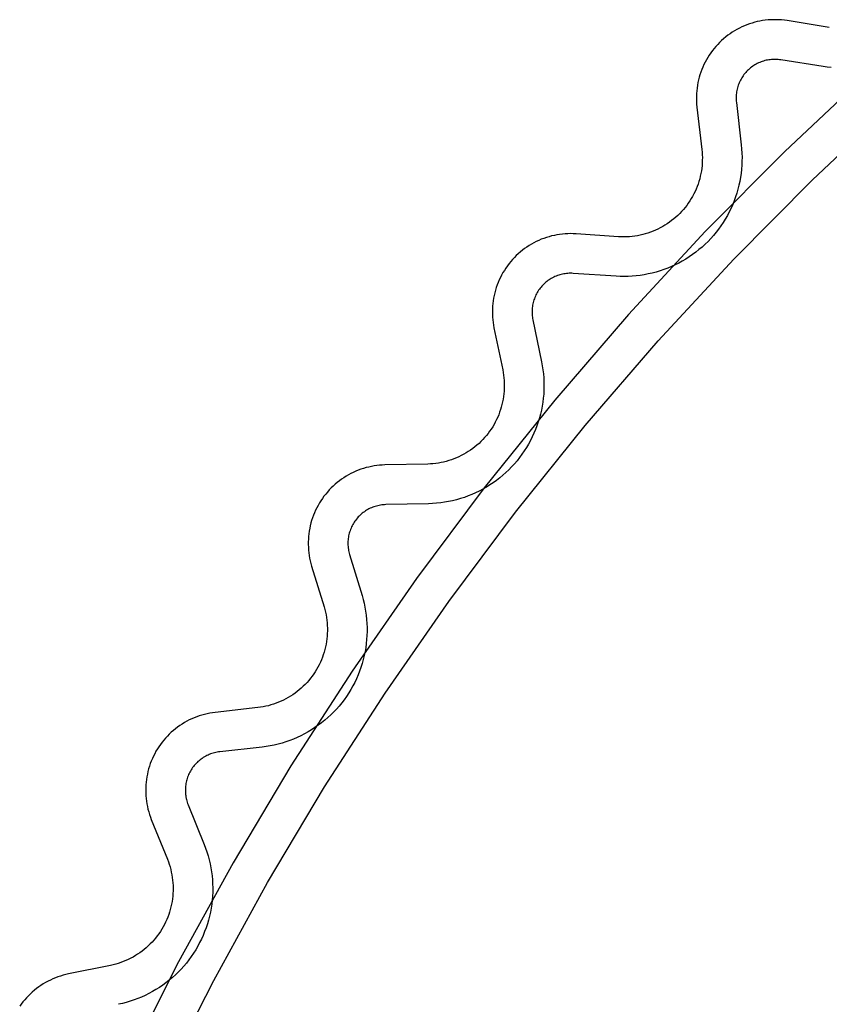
# Model space of a CAD drawing. Header units: millimetres. Extents: x -56 to 85, y 114 to 353.
# Tile 6 of 18: x 4 to 14, y 329 to 341. Entities that reach past the tile are written whole.
import ezdxf

# ---------------------------------------------------------------- set-up
doc = ezdxf.new("R2010")
doc.units = ezdxf.units.MM
doc.linetypes.add('Hidden', pattern=[4, 2, -2])
doc.layers.add('Make2D$Hidden$Curves', color=7, linetype='Hidden', true_color=0x8c8c8c)
doc.layers.add('Make2D$Visible$Curves', color=7, linetype='Continuous', true_color=0x000000)

msp = doc.modelspace()

# ---------------------------------------------------------------- linework, layer by layer
at = {"layer": 'Make2D$Hidden$Curves'}
for p, q in [((13.462, 340.882), (13.449, 340.87)), ((13.475, 340.892), (13.462, 340.882)), ((13.488, 340.903), (13.475, 340.892)), ((13.502, 340.913), (13.488, 340.903)), ((13.516, 340.922), (13.502, 340.913)), ((13.531, 340.931), (13.516, 340.922)), ((13.545, 340.94), (13.531, 340.931)), ((13.56, 340.947), (13.545, 340.94)), ((13.575, 340.955), (13.56, 340.947)), ((13.591, 340.962), (13.575, 340.955)), ((13.607, 340.968), (13.591, 340.962)), ((13.623, 340.974), (13.607, 340.968)), ((13.639, 340.979), (13.623, 340.974)), ((13.655, 340.984), (13.639, 340.979)), ((13.672, 340.988), (13.655, 340.984)), ((13.688, 340.991), (13.672, 340.988)), ((13.705, 340.994), (13.688, 340.991)), ((13.722, 340.996), (13.705, 340.994)), ((13.738, 340.998), (13.722, 340.996)), ((13.755, 340.999), (13.738, 340.998)), ((13.772, 341), (13.755, 340.999)), ((13.789, 341), (13.772, 341)), ((13.806, 340.999), (13.789, 341)), ((13.823, 340.998), (13.806, 340.999)), ((13.84, 340.996), (13.823, 340.998)), ((13.857, 340.994), (13.84, 340.996)), ((14.389, 340.909), (13.857, 340.994)), ((14.439, 340.902), (14.389, 340.909)), ((14.49, 340.897), (14.439, 340.902)), ((13.364, 340.766), (13.355, 340.751)), ((13.373, 340.78), (13.364, 340.766)), ((13.382, 340.794), (13.373, 340.78)), ((13.392, 340.808), (13.382, 340.794)), ((13.403, 340.821), (13.392, 340.808)), ((13.414, 340.834), (13.403, 340.821)), ((13.425, 340.846), (13.414, 340.834)), ((13.437, 340.859), (13.425, 340.846)), ((13.449, 340.87), (13.437, 340.859)), ((13.31, 340.642), (13.306, 340.625)), ((13.315, 340.658), (13.31, 340.642)), ((13.32, 340.674), (13.315, 340.658)), ((13.326, 340.69), (13.32, 340.674)), ((13.333, 340.705), (13.326, 340.69)), ((13.34, 340.721), (13.333, 340.705)), ((13.347, 340.736), (13.34, 340.721)), ((13.355, 340.751), (13.347, 340.736)), ((13.294, 340.541), (13.293, 340.524)), ((13.293, 340.524), (13.293, 340.507)), ((13.295, 340.558), (13.294, 340.541)), ((13.297, 340.575), (13.295, 340.558)), ((13.299, 340.592), (13.297, 340.575)), ((13.302, 340.609), (13.299, 340.592)), ((13.306, 340.625), (13.302, 340.609)), ((13.293, 340.507), (13.293, 340.491)), ((13.293, 340.491), (13.294, 340.474)), ((13.294, 340.474), (13.296, 340.457)), ((13.296, 340.457), (13.358, 339.922)), ((13.358, 339.922), (13.363, 339.871)), ((13.363, 339.871), (13.366, 339.82)), ((13.366, 339.82), (13.368, 339.768)), ((13.368, 339.768), (13.367, 339.717)), ((13.365, 339.666), (13.361, 339.615)), ((13.367, 339.717), (13.365, 339.666)), ((13.356, 339.564), (13.349, 339.514)), ((13.361, 339.615), (13.356, 339.564)), ((13.329, 339.414), (13.316, 339.364)), ((13.34, 339.463), (13.329, 339.414)), ((13.349, 339.514), (13.34, 339.463)), ((13.302, 339.315), (13.286, 339.266)), ((13.316, 339.364), (13.302, 339.315)), ((13.25, 339.171), (13.229, 339.124)), ((13.269, 339.218), (13.25, 339.171)), ((13.286, 339.266), (13.269, 339.218)), ((13.183, 339.033), (13.157, 338.988)), ((13.207, 339.078), (13.183, 339.033)), ((13.229, 339.124), (13.207, 339.078)), ((13.102, 338.902), (13.072, 338.861)), ((13.13, 338.945), (13.102, 338.902)), ((13.157, 338.988), (13.13, 338.945)), ((13.008, 338.781), (12.974, 338.743)), ((13.041, 338.821), (13.008, 338.781)), ((13.072, 338.861), (13.041, 338.821)), ((12.902, 338.67), (12.864, 338.636)), ((12.939, 338.706), (12.902, 338.67)), ((12.974, 338.743), (12.939, 338.706)), ((12.744, 338.54), (12.702, 338.511)), ((12.785, 338.571), (12.744, 338.54)), ((12.825, 338.603), (12.785, 338.571)), ((12.864, 338.636), (12.825, 338.603)), ((12.524, 338.41), (12.478, 338.389)), ((12.57, 338.433), (12.524, 338.41)), ((12.615, 338.458), (12.57, 338.433)), ((12.659, 338.484), (12.615, 338.458)), ((12.702, 338.511), (12.659, 338.484)), ((11.042, 338.275), (11.026, 338.269)), ((11.058, 338.281), (11.042, 338.275)), ((11.074, 338.286), (11.058, 338.281)), ((11.091, 338.29), (11.074, 338.286)), ((11.107, 338.294), (11.091, 338.29)), ((11.124, 338.297), (11.107, 338.294)), ((11.141, 338.3), (11.124, 338.297)), ((11.157, 338.302), (11.141, 338.3)), ((11.174, 338.304), (11.157, 338.302)), ((11.191, 338.305), (11.174, 338.304)), ((11.208, 338.305), (11.191, 338.305)), ((11.225, 338.305), (11.208, 338.305)), ((11.242, 338.304), (11.225, 338.305)), ((11.78, 338.267), (11.242, 338.304)), ((12.086, 338.278), (12.035, 338.272)), ((12.136, 338.286), (12.086, 338.278)), ((12.186, 338.296), (12.136, 338.286)), ((12.236, 338.307), (12.186, 338.296)), ((12.286, 338.32), (12.236, 338.307)), ((12.335, 338.335), (12.286, 338.32)), ((12.383, 338.351), (12.335, 338.335)), ((12.431, 338.369), (12.383, 338.351)), ((12.478, 338.389), (12.431, 338.369)), ((10.859, 338.156), (10.847, 338.144)), ((10.871, 338.168), (10.859, 338.156)), ((10.883, 338.18), (10.871, 338.168)), ((10.896, 338.191), (10.883, 338.18)), ((10.909, 338.202), (10.896, 338.191)), ((10.923, 338.212), (10.909, 338.202)), ((10.937, 338.222), (10.923, 338.212)), ((10.951, 338.231), (10.937, 338.222)), ((10.965, 338.24), (10.951, 338.231)), ((10.98, 338.248), (10.965, 338.24)), ((10.995, 338.256), (10.98, 338.248)), ((11.011, 338.263), (10.995, 338.256)), ((11.026, 338.269), (11.011, 338.263)), ((11.831, 338.265), (11.78, 338.267)), ((11.882, 338.264), (11.831, 338.265)), ((11.933, 338.265), (11.882, 338.264)), ((11.984, 338.267), (11.933, 338.265)), ((12.035, 338.272), (11.984, 338.267)), ((10.771, 338.032), (10.764, 338.017)), ((10.779, 338.047), (10.771, 338.032)), ((10.787, 338.062), (10.779, 338.047)), ((10.796, 338.077), (10.787, 338.062)), ((10.805, 338.091), (10.796, 338.077)), ((10.815, 338.105), (10.805, 338.091)), ((10.825, 338.118), (10.815, 338.105)), ((10.836, 338.131), (10.825, 338.118)), ((10.847, 338.144), (10.836, 338.131)), ((10.729, 337.904), (10.727, 337.887)), ((10.733, 337.92), (10.729, 337.904)), ((10.736, 337.937), (10.733, 337.92)), ((10.741, 337.953), (10.736, 337.937)), ((10.746, 337.969), (10.741, 337.953)), ((10.751, 337.985), (10.746, 337.969)), ((10.758, 338.001), (10.751, 337.985)), ((10.764, 338.017), (10.758, 338.001)), ((10.723, 337.853), (10.722, 337.836)), ((10.722, 337.836), (10.722, 337.819)), ((10.722, 337.819), (10.722, 337.803)), ((10.722, 337.803), (10.723, 337.786)), ((10.725, 337.87), (10.723, 337.853)), ((10.723, 337.786), (10.724, 337.769)), ((10.727, 337.887), (10.725, 337.87)), ((10.724, 337.769), (10.726, 337.752)), ((10.726, 337.752), (10.729, 337.735)), ((10.729, 337.735), (10.732, 337.718)), ((10.732, 337.718), (10.841, 337.191)), ((10.841, 337.191), (10.851, 337.141)), ((10.851, 337.141), (10.859, 337.09)), ((10.859, 337.09), (10.865, 337.039)), ((10.865, 337.039), (10.869, 336.988)), ((10.869, 336.988), (10.872, 336.937)), ((10.872, 336.937), (10.872, 336.886)), ((10.871, 336.835), (10.869, 336.784)), ((10.872, 336.886), (10.871, 336.835)), ((10.858, 336.682), (10.85, 336.632)), ((10.864, 336.733), (10.858, 336.682)), ((10.869, 336.784), (10.864, 336.733)), ((10.84, 336.582), (10.829, 336.532)), ((10.85, 336.632), (10.84, 336.582)), ((10.801, 336.433), (10.784, 336.385)), ((10.816, 336.482), (10.801, 336.433)), ((10.829, 336.532), (10.816, 336.482)), ((10.766, 336.337), (10.746, 336.29)), ((10.784, 336.385), (10.766, 336.337)), ((10.702, 336.198), (10.678, 336.153)), ((10.725, 336.244), (10.702, 336.198)), ((10.746, 336.29), (10.725, 336.244)), ((10.624, 336.066), (10.595, 336.024)), ((10.652, 336.109), (10.624, 336.066)), ((10.678, 336.153), (10.652, 336.109)), ((10.533, 335.943), (10.5, 335.904)), ((10.565, 335.983), (10.533, 335.943)), ((10.595, 336.024), (10.565, 335.983)), ((10.392, 335.794), (10.354, 335.76)), ((10.429, 335.83), (10.392, 335.794)), ((10.465, 335.866), (10.429, 335.83)), ((10.5, 335.904), (10.465, 335.866)), ((10.274, 335.696), (10.233, 335.667)), ((10.315, 335.728), (10.274, 335.696)), ((10.354, 335.76), (10.315, 335.728)), ((10.057, 335.562), (10.011, 335.54)), ((10.102, 335.586), (10.057, 335.562)), ((10.147, 335.611), (10.102, 335.586)), ((10.19, 335.638), (10.147, 335.611)), ((10.233, 335.667), (10.19, 335.638)), ((9.671, 335.429), (9.621, 335.42)), ((9.721, 335.44), (9.671, 335.429)), ((9.771, 335.452), (9.721, 335.44)), ((9.82, 335.467), (9.771, 335.452)), ((9.869, 335.482), (9.82, 335.467)), ((9.917, 335.5), (9.869, 335.482)), ((9.964, 335.519), (9.917, 335.5)), ((10.011, 335.54), (9.964, 335.519)), ((8.609, 335.301), (8.595, 335.291)), ((8.623, 335.311), (8.609, 335.301)), ((8.638, 335.32), (8.623, 335.311)), ((8.652, 335.328), (8.638, 335.32)), ((8.667, 335.336), (8.652, 335.328)), ((8.682, 335.344), (8.667, 335.336)), ((8.698, 335.351), (8.682, 335.344)), ((8.714, 335.357), (8.698, 335.351)), ((8.729, 335.363), (8.714, 335.357)), ((8.746, 335.368), (8.729, 335.363)), ((8.762, 335.373), (8.746, 335.368)), ((8.778, 335.377), (8.762, 335.373)), ((8.795, 335.381), (8.778, 335.377)), ((8.811, 335.384), (8.795, 335.381)), ((8.828, 335.386), (8.811, 335.384)), ((8.845, 335.388), (8.828, 335.386)), ((8.862, 335.389), (8.845, 335.388)), ((8.879, 335.39), (8.862, 335.389)), ((9.418, 335.402), (8.879, 335.39)), ((9.469, 335.404), (9.418, 335.402)), ((9.52, 335.408), (9.469, 335.404)), ((9.571, 335.413), (9.52, 335.408)), ((9.621, 335.42), (9.571, 335.413)), ((8.49, 335.182), (8.481, 335.168)), ((8.5, 335.196), (8.49, 335.182)), ((8.511, 335.209), (8.5, 335.196)), ((8.521, 335.222), (8.511, 335.209)), ((8.533, 335.235), (8.521, 335.222)), ((8.544, 335.247), (8.533, 335.235)), ((8.557, 335.259), (8.544, 335.247)), ((8.569, 335.27), (8.557, 335.259)), ((8.582, 335.281), (8.569, 335.27)), ((8.595, 335.291), (8.582, 335.281)), ((8.429, 335.061), (8.424, 335.045)), ((8.435, 335.077), (8.429, 335.061)), ((8.441, 335.093), (8.435, 335.077)), ((8.448, 335.109), (8.441, 335.093)), ((8.455, 335.124), (8.448, 335.109)), ((8.463, 335.139), (8.455, 335.124)), ((8.472, 335.153), (8.463, 335.139)), ((8.481, 335.168), (8.472, 335.153)), ((8.403, 334.929), (8.402, 334.912)), ((8.404, 334.946), (8.403, 334.929)), ((8.406, 334.963), (8.404, 334.946)), ((8.408, 334.979), (8.406, 334.963)), ((8.411, 334.996), (8.408, 334.979)), ((8.415, 335.013), (8.411, 334.996)), ((8.419, 335.029), (8.415, 335.013)), ((8.424, 335.045), (8.419, 335.029)), ((8.402, 334.912), (8.402, 334.895)), ((8.402, 334.895), (8.403, 334.878)), ((8.403, 334.878), (8.404, 334.861)), ((8.404, 334.861), (8.406, 334.844)), ((8.406, 334.844), (8.408, 334.827)), ((8.408, 334.827), (8.411, 334.811)), ((8.411, 334.811), (8.415, 334.794)), ((8.415, 334.794), (8.419, 334.778)), ((8.419, 334.778), (8.423, 334.761)), ((8.423, 334.761), (8.58, 334.246)), ((8.58, 334.246), (8.594, 334.197)), ((8.594, 334.197), (8.606, 334.147)), ((8.606, 334.147), (8.616, 334.097)), ((8.616, 334.097), (8.625, 334.047)), ((8.625, 334.047), (8.632, 333.996)), ((8.632, 333.996), (8.638, 333.945)), ((8.638, 333.945), (8.641, 333.894)), ((8.641, 333.894), (8.643, 333.843)), ((8.643, 333.843), (8.643, 333.792)), ((8.638, 333.69), (8.633, 333.639)), ((8.642, 333.741), (8.638, 333.69)), ((8.643, 333.792), (8.642, 333.741)), ((8.626, 333.588), (8.618, 333.538)), ((8.633, 333.639), (8.626, 333.588)), ((8.595, 333.438), (8.581, 333.389)), ((8.607, 333.488), (8.595, 333.438)), ((8.618, 333.538), (8.607, 333.488)), ((8.566, 333.34), (8.549, 333.292)), ((8.581, 333.389), (8.566, 333.34)), ((8.51, 333.197), (8.488, 333.151)), ((8.53, 333.244), (8.51, 333.197)), ((8.549, 333.292), (8.53, 333.244)), ((8.464, 333.106), (8.439, 333.061)), ((8.488, 333.151), (8.464, 333.106)), ((8.384, 332.975), (8.355, 332.933)), ((8.412, 333.018), (8.384, 332.975)), ((8.439, 333.061), (8.412, 333.018)), ((8.291, 332.853), (8.257, 332.815)), ((8.324, 332.893), (8.291, 332.853)), ((8.355, 332.933), (8.324, 332.893)), ((8.149, 332.707), (8.11, 332.673)), ((8.186, 332.741), (8.149, 332.707)), ((8.222, 332.777), (8.186, 332.741)), ((8.257, 332.815), (8.222, 332.777)), ((7.987, 332.581), (7.945, 332.553)), ((8.029, 332.61), (7.987, 332.581)), ((8.07, 332.641), (8.029, 332.61)), ((8.11, 332.673), (8.07, 332.641)), ((7.764, 332.457), (7.717, 332.437)), ((7.811, 332.479), (7.764, 332.457)), ((7.856, 332.502), (7.811, 332.479)), ((7.901, 332.527), (7.856, 332.502)), ((7.945, 332.553), (7.901, 332.527)), ((7.322, 332.336), (6.787, 332.276)), ((7.373, 332.343), (7.322, 332.336)), ((7.423, 332.351), (7.373, 332.343)), ((7.473, 332.361), (7.423, 332.351)), ((7.523, 332.373), (7.473, 332.361)), ((7.572, 332.386), (7.523, 332.373)), ((7.621, 332.402), (7.572, 332.386)), ((7.67, 332.418), (7.621, 332.402)), ((7.717, 332.437), (7.67, 332.418)), ((6.58, 332.204), (6.566, 332.194)), ((6.595, 332.213), (6.58, 332.204)), ((6.61, 332.221), (6.595, 332.213)), ((6.625, 332.229), (6.61, 332.221)), ((6.64, 332.236), (6.625, 332.229)), ((6.656, 332.243), (6.64, 332.236)), ((6.671, 332.249), (6.656, 332.243)), ((6.687, 332.254), (6.671, 332.249)), ((6.704, 332.259), (6.687, 332.254)), ((6.72, 332.264), (6.704, 332.259)), ((6.736, 332.268), (6.72, 332.264)), ((6.753, 332.271), (6.736, 332.268)), ((6.77, 332.274), (6.753, 332.271)), ((6.787, 332.276), (6.77, 332.274)), ((6.446, 332.077), (6.436, 332.063)), ((6.456, 332.09), (6.446, 332.077)), ((6.466, 332.104), (6.456, 332.09)), ((6.477, 332.116), (6.466, 332.104)), ((6.489, 332.129), (6.477, 332.116)), ((6.501, 332.141), (6.489, 332.129)), ((6.513, 332.153), (6.501, 332.141)), ((6.526, 332.164), (6.513, 332.153)), ((6.539, 332.174), (6.526, 332.164)), ((6.552, 332.185), (6.539, 332.174)), ((6.566, 332.194), (6.552, 332.185)), ((6.382, 331.957), (6.377, 331.941)), ((6.388, 331.973), (6.382, 331.957)), ((6.395, 331.989), (6.388, 331.973)), ((6.402, 332.004), (6.395, 331.989)), ((6.41, 332.019), (6.402, 332.004)), ((6.418, 332.034), (6.41, 332.019)), ((6.427, 332.049), (6.418, 332.034)), ((6.436, 332.063), (6.427, 332.049)), ((6.355, 331.825), (6.354, 331.808)), ((6.356, 331.842), (6.355, 331.825)), ((6.358, 331.859), (6.356, 331.842)), ((6.361, 331.875), (6.358, 331.859)), ((6.364, 331.892), (6.361, 331.875)), ((6.368, 331.909), (6.364, 331.892)), ((6.372, 331.925), (6.368, 331.909)), ((6.377, 331.941), (6.372, 331.925)), ((6.354, 331.808), (6.354, 331.791)), ((6.354, 331.791), (6.354, 331.774)), ((6.354, 331.774), (6.355, 331.757)), ((6.355, 331.757), (6.356, 331.74)), ((6.356, 331.74), (6.358, 331.724)), ((6.358, 331.724), (6.361, 331.707)), ((6.361, 331.707), (6.364, 331.69)), ((6.364, 331.69), (6.368, 331.674)), ((6.368, 331.674), (6.372, 331.657)), ((6.372, 331.657), (6.377, 331.641)), ((6.377, 331.641), (6.383, 331.625)), ((6.383, 331.625), (6.389, 331.609)), ((6.389, 331.609), (6.591, 331.11)), ((6.591, 331.11), (6.609, 331.062)), ((6.609, 331.062), (6.626, 331.014)), ((6.626, 331.014), (6.641, 330.965)), ((6.641, 330.965), (6.654, 330.915)), ((6.654, 330.915), (6.666, 330.866)), ((6.666, 330.866), (6.676, 330.815)), ((6.676, 330.815), (6.684, 330.765)), ((6.684, 330.765), (6.691, 330.714)), ((6.691, 330.714), (6.695, 330.663)), ((6.695, 330.663), (6.698, 330.612)), ((6.698, 330.612), (6.699, 330.561)), ((6.699, 330.51), (6.696, 330.459)), ((6.699, 330.561), (6.699, 330.51)), ((6.686, 330.357), (6.679, 330.307)), ((6.692, 330.408), (6.686, 330.357)), ((6.696, 330.459), (6.692, 330.408)), ((6.67, 330.256), (6.659, 330.206)), ((6.679, 330.307), (6.67, 330.256)), ((6.631, 330.108), (6.615, 330.059)), ((6.646, 330.157), (6.631, 330.108)), ((6.659, 330.206), (6.646, 330.157)), ((6.578, 329.964), (6.557, 329.917)), ((6.597, 330.011), (6.578, 329.964)), ((6.615, 330.059), (6.597, 330.011)), ((6.534, 329.872), (6.51, 329.827)), ((6.557, 329.917), (6.534, 329.872)), ((6.457, 329.739), (6.429, 329.697)), ((6.485, 329.782), (6.457, 329.739)), ((6.51, 329.827), (6.485, 329.782)), ((6.367, 329.615), (6.334, 329.576)), ((6.398, 329.655), (6.367, 329.615)), ((6.429, 329.697), (6.398, 329.655)), ((6.264, 329.501), (6.228, 329.466)), ((6.3, 329.538), (6.264, 329.501)), ((6.334, 329.576), (6.3, 329.538)), ((6.11, 329.367), (6.069, 329.337)), ((6.15, 329.398), (6.11, 329.367)), ((6.19, 329.431), (6.15, 329.398)), ((6.228, 329.466), (6.19, 329.431)), ((5.894, 329.231), (5.848, 329.208)), ((5.939, 329.255), (5.894, 329.231)), ((5.983, 329.281), (5.939, 329.255)), ((6.027, 329.308), (5.983, 329.281)), ((6.069, 329.337), (6.027, 329.308)), ((5.56, 329.106), (5.51, 329.095)), ((5.609, 329.119), (5.56, 329.106)), ((5.658, 329.134), (5.609, 329.119)), ((5.707, 329.15), (5.658, 329.134)), ((5.755, 329.168), (5.707, 329.15)), ((5.802, 329.187), (5.755, 329.168)), ((5.848, 329.208), (5.802, 329.187))]:
    msp.add_line(p, q, dxfattribs=at)
at = {"layer": 'Make2D$Visible$Curves'}
for p, q in [((13.304, 341.378), (13.274, 341.36)), ((13.335, 341.394), (13.304, 341.378)), ((13.365, 341.409), (13.335, 341.394)), ((13.397, 341.422), (13.365, 341.409)), ((13.429, 341.435), (13.397, 341.422)), ((13.461, 341.447), (13.429, 341.435)), ((13.494, 341.457), (13.461, 341.447)), ((13.527, 341.467), (13.494, 341.457)), ((13.56, 341.475), (13.527, 341.467)), ((13.594, 341.482), (13.56, 341.475)), ((13.627, 341.488), (13.594, 341.482)), ((13.661, 341.493), (13.627, 341.488)), ((13.696, 341.496), (13.661, 341.493)), ((13.73, 341.499), (13.696, 341.496)), ((13.764, 341.5), (13.73, 341.499)), ((13.799, 341.5), (13.764, 341.5)), ((13.833, 341.499), (13.799, 341.5)), ((13.867, 341.496), (13.833, 341.499)), ((13.901, 341.492), (13.867, 341.496)), ((13.935, 341.488), (13.901, 341.492)), ((14.467, 341.403), (13.935, 341.488)), ((13.135, 341.26), (13.11, 341.237)), ((13.162, 341.282), (13.135, 341.26)), ((13.189, 341.303), (13.162, 341.282)), ((13.217, 341.323), (13.189, 341.303)), ((13.245, 341.342), (13.217, 341.323)), ((13.274, 341.36), (13.245, 341.342)), ((13.016, 341.137), (12.994, 341.11)), ((13.038, 341.163), (13.016, 341.137)), ((13.061, 341.189), (13.038, 341.163)), ((13.085, 341.214), (13.061, 341.189)), ((13.11, 341.237), (13.085, 341.214)), ((12.936, 341.025), (12.919, 340.996)), ((12.955, 341.054), (12.936, 341.025)), ((12.974, 341.083), (12.955, 341.054)), ((12.994, 341.11), (12.974, 341.083)), ((12.874, 340.903), (12.86, 340.872)), ((12.888, 340.935), (12.874, 340.903)), ((12.903, 340.965), (12.888, 340.935)), ((12.919, 340.996), (12.903, 340.965)), ((12.828, 340.774), (12.82, 340.741)), ((12.838, 340.807), (12.828, 340.774)), ((12.849, 340.839), (12.838, 340.807)), ((12.86, 340.872), (12.849, 340.839)), ((14.941, 340.814), (13.905, 339.84)), ((12.801, 340.639), (12.797, 340.605)), ((12.806, 340.673), (12.801, 340.639)), ((12.812, 340.707), (12.806, 340.673)), ((12.82, 340.741), (12.812, 340.707)), ((12.795, 340.571), (12.793, 340.537)), ((12.793, 340.537), (12.793, 340.502)), ((12.797, 340.605), (12.795, 340.571)), ((12.793, 340.502), (12.794, 340.468)), ((12.794, 340.468), (12.796, 340.434)), ((12.796, 340.434), (12.799, 340.399)), ((12.799, 340.399), (12.861, 339.864)), ((14.254, 339.482), (15.277, 340.445)), ((12.861, 339.864), (12.864, 339.83)), ((12.864, 339.83), (12.867, 339.797)), ((12.867, 339.797), (12.868, 339.763)), ((13.905, 339.84), (12.904, 338.83)), ((12.864, 339.661), (12.86, 339.627)), ((12.866, 339.695), (12.864, 339.661)), ((12.867, 339.729), (12.866, 339.695)), ((12.868, 339.763), (12.867, 339.729)), ((12.842, 339.527), (12.834, 339.494)), ((12.849, 339.56), (12.842, 339.527)), ((12.855, 339.594), (12.849, 339.56)), ((12.86, 339.627), (12.855, 339.594)), ((12.802, 339.397), (12.789, 339.366)), ((12.814, 339.429), (12.802, 339.397)), ((12.824, 339.461), (12.814, 339.429)), ((12.834, 339.494), (12.824, 339.461)), ((13.265, 338.484), (14.254, 339.482)), ((12.745, 339.274), (12.728, 339.245)), ((12.761, 339.304), (12.745, 339.274)), ((12.776, 339.335), (12.761, 339.304)), ((12.789, 339.366), (12.776, 339.335)), ((12.671, 339.16), (12.651, 339.133)), ((12.691, 339.188), (12.671, 339.16)), ((12.71, 339.216), (12.691, 339.188)), ((12.728, 339.245), (12.71, 339.216)), ((12.559, 339.034), (12.534, 339.011)), ((12.583, 339.057), (12.559, 339.034)), ((12.606, 339.082), (12.583, 339.057)), ((12.629, 339.107), (12.606, 339.082)), ((12.651, 339.133), (12.629, 339.107)), ((12.397, 338.91), (12.368, 338.893)), ((12.426, 338.928), (12.397, 338.91)), ((12.454, 338.947), (12.426, 338.928)), ((12.481, 338.968), (12.454, 338.947)), ((12.508, 338.989), (12.481, 338.968)), ((12.534, 339.011), (12.508, 338.989)), ((10.969, 338.775), (10.936, 338.766)), ((11.003, 338.783), (10.969, 338.775)), ((11.036, 338.79), (11.003, 338.783)), ((11.07, 338.795), (11.036, 338.79)), ((11.104, 338.799), (11.07, 338.795)), ((11.139, 338.802), (11.104, 338.799)), ((11.173, 338.804), (11.139, 338.802)), ((11.207, 338.805), (11.173, 338.804)), ((11.242, 338.804), (11.207, 338.805)), ((11.276, 338.803), (11.242, 338.804)), ((11.813, 338.766), (11.276, 338.803)), ((12.904, 338.83), (11.938, 337.786)), ((12.017, 338.773), (11.983, 338.769)), ((12.05, 338.778), (12.017, 338.773)), ((12.083, 338.785), (12.05, 338.778)), ((12.117, 338.792), (12.083, 338.785)), ((12.149, 338.801), (12.117, 338.792)), ((12.182, 338.811), (12.149, 338.801)), ((12.214, 338.822), (12.182, 338.811)), ((12.246, 338.834), (12.214, 338.822)), ((12.277, 338.847), (12.246, 338.834)), ((12.308, 338.861), (12.277, 338.847)), ((12.338, 338.876), (12.308, 338.861)), ((12.368, 338.893), (12.338, 338.876)), ((10.686, 338.655), (10.657, 338.636)), ((10.715, 338.673), (10.686, 338.655)), ((10.746, 338.689), (10.715, 338.673)), ((10.776, 338.705), (10.746, 338.689)), ((10.807, 338.719), (10.776, 338.705)), ((10.839, 338.733), (10.807, 338.719)), ((10.871, 338.745), (10.839, 338.733)), ((10.903, 338.756), (10.871, 338.745)), ((10.936, 338.766), (10.903, 338.756)), ((11.847, 338.764), (11.813, 338.766)), ((11.881, 338.764), (11.847, 338.764)), ((11.915, 338.764), (11.881, 338.764)), ((11.949, 338.766), (11.915, 338.764)), ((11.983, 338.769), (11.949, 338.766)), ((10.524, 338.528), (10.5, 338.504)), ((10.549, 338.552), (10.524, 338.528)), ((10.575, 338.574), (10.549, 338.552)), ((10.602, 338.596), (10.575, 338.574)), ((10.629, 338.617), (10.602, 338.596)), ((10.657, 338.636), (10.629, 338.617)), ((10.411, 338.399), (10.391, 338.371)), ((10.432, 338.427), (10.411, 338.399)), ((10.454, 338.453), (10.432, 338.427)), ((10.476, 338.479), (10.454, 338.453)), ((10.5, 338.504), (10.476, 338.479)), ((12.311, 337.453), (13.265, 338.484)), ((10.338, 338.283), (10.323, 338.252)), ((10.355, 338.313), (10.338, 338.283)), ((10.373, 338.342), (10.355, 338.313)), ((10.391, 338.371), (10.373, 338.342)), ((10.282, 338.158), (10.271, 338.125)), ((10.295, 338.19), (10.282, 338.158)), ((10.308, 338.221), (10.295, 338.19)), ((10.323, 338.252), (10.308, 338.221)), ((10.252, 338.059), (10.244, 338.026)), ((10.261, 338.093), (10.252, 338.059)), ((10.271, 338.125), (10.261, 338.093)), ((10.227, 337.924), (10.224, 337.89)), ((10.232, 337.958), (10.227, 337.924)), ((10.237, 337.992), (10.232, 337.958)), ((10.244, 338.026), (10.237, 337.992)), ((10.224, 337.89), (10.222, 337.856)), ((10.222, 337.856), (10.222, 337.822)), ((10.222, 337.822), (10.222, 337.787)), ((10.222, 337.787), (10.224, 337.753)), ((11.938, 337.786), (11.01, 336.708)), ((10.224, 337.753), (10.227, 337.719)), ((10.227, 337.719), (10.231, 337.685)), ((10.231, 337.685), (10.236, 337.651)), ((10.236, 337.651), (10.242, 337.617)), ((10.242, 337.617), (10.352, 337.089)), ((11.393, 336.389), (12.311, 337.453)), ((10.352, 337.089), (10.358, 337.056)), ((10.358, 337.056), (10.363, 337.022)), ((10.363, 337.022), (10.367, 336.989)), ((10.367, 336.989), (10.37, 336.955)), ((10.37, 336.955), (10.372, 336.921)), ((10.372, 336.921), (10.372, 336.887)), ((10.37, 336.819), (10.367, 336.785)), ((10.372, 336.853), (10.37, 336.819)), ((10.372, 336.887), (10.372, 336.853)), ((11.01, 336.708), (10.119, 335.6)), ((10.351, 336.685), (10.343, 336.652)), ((10.357, 336.718), (10.351, 336.685)), ((10.363, 336.752), (10.357, 336.718)), ((10.367, 336.785), (10.363, 336.752)), ((10.314, 336.554), (10.302, 336.523)), ((10.325, 336.587), (10.314, 336.554)), ((10.335, 336.619), (10.325, 336.587)), ((10.343, 336.652), (10.335, 336.619)), ((10.259, 336.43), (10.243, 336.4)), ((10.275, 336.461), (10.259, 336.43)), ((10.289, 336.491), (10.275, 336.461)), ((10.302, 336.523), (10.289, 336.491)), ((10.188, 336.315), (10.168, 336.287)), ((10.207, 336.343), (10.188, 336.315)), ((10.226, 336.371), (10.207, 336.343)), ((10.243, 336.4), (10.226, 336.371)), ((10.513, 335.294), (11.393, 336.389)), ((10.078, 336.186), (10.054, 336.162)), ((10.102, 336.21), (10.078, 336.186)), ((10.125, 336.235), (10.102, 336.21)), ((10.147, 336.261), (10.125, 336.235)), ((10.168, 336.287), (10.147, 336.261)), ((9.919, 336.059), (9.891, 336.041)), ((9.948, 336.077), (9.919, 336.059)), ((9.975, 336.097), (9.948, 336.077)), ((10.002, 336.118), (9.975, 336.097)), ((10.028, 336.14), (10.002, 336.118)), ((10.054, 336.162), (10.028, 336.14)), ((9.575, 335.92), (9.542, 335.914)), ((9.608, 335.927), (9.575, 335.92)), ((9.641, 335.935), (9.608, 335.927)), ((9.674, 335.945), (9.641, 335.935)), ((9.706, 335.955), (9.674, 335.945)), ((9.738, 335.967), (9.706, 335.955)), ((9.77, 335.979), (9.738, 335.967)), ((9.801, 335.993), (9.77, 335.979)), ((9.831, 336.008), (9.801, 335.993)), ((9.861, 336.024), (9.831, 336.008)), ((9.891, 336.041), (9.861, 336.024)), ((8.47, 335.796), (8.439, 335.781)), ((8.501, 335.81), (8.47, 335.796)), ((8.533, 335.823), (8.501, 335.81)), ((8.565, 335.835), (8.533, 335.823)), ((8.598, 335.846), (8.565, 335.835)), ((8.631, 335.856), (8.598, 335.846)), ((8.664, 335.864), (8.631, 335.856)), ((8.698, 335.871), (8.664, 335.864)), ((8.731, 335.877), (8.698, 335.871)), ((8.765, 335.882), (8.731, 335.877)), ((8.799, 335.886), (8.765, 335.882)), ((8.834, 335.889), (8.799, 335.886)), ((8.868, 335.89), (8.834, 335.889)), ((9.407, 335.902), (8.868, 335.89)), ((9.441, 335.903), (9.407, 335.902)), ((9.474, 335.905), (9.441, 335.903)), ((9.508, 335.909), (9.474, 335.905)), ((9.542, 335.914), (9.508, 335.909)), ((8.294, 335.69), (8.267, 335.669)), ((8.321, 335.71), (8.294, 335.69)), ((8.35, 335.73), (8.321, 335.71)), ((8.379, 335.748), (8.35, 335.73)), ((8.409, 335.765), (8.379, 335.748)), ((8.439, 335.781), (8.409, 335.765)), ((8.144, 335.549), (8.122, 335.523)), ((8.167, 335.575), (8.144, 335.549)), ((8.19, 335.6), (8.167, 335.575)), ((8.215, 335.624), (8.19, 335.6)), ((8.24, 335.647), (8.215, 335.624)), ((8.267, 335.669), (8.24, 335.647)), ((10.119, 335.6), (9.267, 334.461)), ((8.061, 335.44), (8.043, 335.411)), ((8.08, 335.468), (8.061, 335.44)), ((8.1, 335.496), (8.08, 335.468)), ((8.122, 335.523), (8.1, 335.496)), ((7.995, 335.32), (7.981, 335.288)), ((8.01, 335.351), (7.995, 335.32)), ((8.026, 335.381), (8.01, 335.351)), ((8.043, 335.411), (8.026, 335.381)), ((7.945, 335.192), (7.936, 335.159)), ((7.956, 335.224), (7.945, 335.192)), ((7.968, 335.257), (7.956, 335.224)), ((7.981, 335.288), (7.968, 335.257)), ((9.672, 334.169), (10.513, 335.294)), ((7.915, 335.058), (7.91, 335.024)), ((7.921, 335.092), (7.915, 335.058)), ((7.928, 335.125), (7.921, 335.092)), ((7.936, 335.159), (7.928, 335.125)), ((7.904, 334.956), (7.902, 334.921)), ((7.906, 334.99), (7.904, 334.956)), ((7.91, 335.024), (7.906, 334.99)), ((7.902, 334.921), (7.902, 334.887)), ((7.902, 334.887), (7.904, 334.853)), ((7.904, 334.853), (7.906, 334.818)), ((7.906, 334.818), (7.909, 334.784)), ((7.909, 334.784), (7.914, 334.75)), ((7.914, 334.75), (7.92, 334.716)), ((7.92, 334.716), (7.927, 334.683)), ((7.927, 334.683), (7.935, 334.649)), ((7.935, 334.649), (7.945, 334.616)), ((7.945, 334.616), (8.101, 334.101)), ((9.267, 334.461), (8.455, 333.293)), ((8.101, 334.101), (8.11, 334.068)), ((8.11, 334.068), (8.119, 334.035)), ((8.87, 333.015), (9.672, 334.169)), ((8.119, 334.035), (8.126, 334.002)), ((8.126, 334.002), (8.131, 333.968)), ((8.131, 333.968), (8.136, 333.935)), ((8.136, 333.935), (8.14, 333.901)), ((8.14, 333.901), (8.142, 333.867)), ((8.142, 333.867), (8.143, 333.833)), ((8.143, 333.833), (8.143, 333.799)), ((8.137, 333.698), (8.132, 333.664)), ((8.14, 333.732), (8.137, 333.698)), ((8.142, 333.765), (8.14, 333.732)), ((8.143, 333.799), (8.142, 333.765)), ((8.111, 333.565), (8.102, 333.532)), ((8.119, 333.598), (8.111, 333.565)), ((8.126, 333.631), (8.119, 333.598)), ((8.132, 333.664), (8.126, 333.631)), ((8.081, 333.467), (8.068, 333.436)), ((8.092, 333.499), (8.081, 333.467)), ((8.102, 333.532), (8.092, 333.499)), ((8.008, 333.314), (7.99, 333.285)), ((8.024, 333.344), (8.008, 333.314)), ((8.04, 333.374), (8.024, 333.344)), ((8.055, 333.405), (8.04, 333.374)), ((8.068, 333.436), (8.055, 333.405)), ((8.455, 333.293), (7.684, 332.098)), ((7.931, 333.202), (7.91, 333.176)), ((7.952, 333.229), (7.931, 333.202)), ((7.971, 333.257), (7.952, 333.229)), ((7.99, 333.285), (7.971, 333.257)), ((7.815, 333.079), (7.789, 333.057)), ((7.84, 333.102), (7.815, 333.079)), ((7.864, 333.126), (7.84, 333.102)), ((7.887, 333.151), (7.864, 333.126)), ((7.91, 333.176), (7.887, 333.151)), ((7.621, 332.943), (7.591, 332.928)), ((7.65, 332.96), (7.621, 332.943)), ((7.68, 332.977), (7.65, 332.96)), ((7.708, 332.996), (7.68, 332.977)), ((7.736, 333.015), (7.708, 332.996)), ((7.763, 333.035), (7.736, 333.015)), ((7.789, 333.057), (7.763, 333.035)), ((8.108, 331.835), (8.87, 333.015)), ((7.266, 332.833), (6.731, 332.773)), ((7.3, 332.837), (7.266, 332.833)), ((7.333, 332.843), (7.3, 332.837)), ((7.367, 332.85), (7.333, 332.843)), ((7.4, 332.857), (7.367, 332.85)), ((7.432, 332.866), (7.4, 332.857)), ((7.465, 332.876), (7.432, 332.866)), ((7.497, 332.888), (7.465, 332.876)), ((7.529, 332.9), (7.497, 332.888)), ((7.56, 332.913), (7.529, 332.9)), ((7.591, 332.928), (7.56, 332.913)), ((6.466, 332.705), (6.434, 332.692)), ((6.498, 332.718), (6.466, 332.705)), ((6.53, 332.729), (6.498, 332.718)), ((6.563, 332.739), (6.53, 332.729)), ((6.596, 332.748), (6.563, 332.739)), ((6.629, 332.756), (6.596, 332.748)), ((6.663, 332.763), (6.629, 332.756)), ((6.697, 332.769), (6.663, 332.763)), ((6.731, 332.773), (6.697, 332.769)), ((6.257, 332.588), (6.229, 332.567)), ((6.285, 332.608), (6.257, 332.588)), ((6.313, 332.626), (6.285, 332.608)), ((6.343, 332.644), (6.313, 332.626)), ((6.373, 332.661), (6.343, 332.644)), ((6.403, 332.677), (6.373, 332.661)), ((6.434, 332.692), (6.403, 332.677)), ((6.104, 332.449), (6.082, 332.423)), ((6.128, 332.475), (6.104, 332.449)), ((6.152, 332.499), (6.128, 332.475)), ((6.177, 332.523), (6.152, 332.499)), ((6.203, 332.545), (6.177, 332.523)), ((6.229, 332.567), (6.203, 332.545)), ((6.02, 332.341), (6.002, 332.312)), ((6.04, 332.369), (6.02, 332.341)), ((6.06, 332.397), (6.04, 332.369)), ((6.082, 332.423), (6.06, 332.397)), ((5.952, 332.222), (5.938, 332.191)), ((5.968, 332.252), (5.952, 332.222)), ((5.984, 332.283), (5.968, 332.252)), ((6.002, 332.312), (5.984, 332.283)), ((5.901, 332.094), (5.891, 332.062)), ((5.912, 332.127), (5.901, 332.094)), ((5.924, 332.159), (5.912, 332.127)), ((5.938, 332.191), (5.924, 332.159)), ((7.684, 332.098), (6.955, 330.877)), ((5.868, 331.961), (5.863, 331.927)), ((5.875, 331.995), (5.868, 331.961)), ((5.882, 332.028), (5.875, 331.995)), ((5.891, 332.062), (5.882, 332.028)), ((5.856, 331.859), (5.854, 331.825)), ((5.854, 331.825), (5.854, 331.79)), ((5.859, 331.893), (5.856, 331.859)), ((5.863, 331.927), (5.859, 331.893)), ((7.388, 330.628), (8.108, 331.835)), ((5.854, 331.79), (5.854, 331.756)), ((5.854, 331.756), (5.856, 331.722)), ((5.856, 331.722), (5.859, 331.688)), ((5.859, 331.688), (5.863, 331.653)), ((5.863, 331.653), (5.869, 331.62)), ((5.869, 331.62), (5.875, 331.586)), ((5.875, 331.586), (5.883, 331.552)), ((5.883, 331.552), (5.892, 331.519)), ((5.892, 331.519), (5.902, 331.486)), ((5.902, 331.486), (5.913, 331.454)), ((5.913, 331.454), (5.925, 331.422)), ((5.925, 331.422), (6.127, 330.922)), ((6.127, 330.922), (6.14, 330.891)), ((6.14, 330.891), (6.151, 330.859)), ((6.151, 330.859), (6.161, 330.826)), ((6.955, 330.877), (6.269, 329.631)), ((6.161, 330.826), (6.169, 330.793)), ((6.169, 330.793), (6.177, 330.76)), ((6.177, 330.76), (6.184, 330.727)), ((6.184, 330.727), (6.189, 330.694)), ((6.189, 330.694), (6.193, 330.66)), ((6.193, 330.66), (6.197, 330.626)), ((6.197, 330.626), (6.199, 330.592)), ((6.199, 330.592), (6.199, 330.558)), ((6.711, 329.397), (7.388, 330.628)), ((6.197, 330.49), (6.195, 330.457)), ((6.199, 330.524), (6.197, 330.49)), ((6.199, 330.558), (6.199, 330.524)), ((6.18, 330.356), (6.172, 330.323)), ((6.186, 330.389), (6.18, 330.356)), ((6.191, 330.423), (6.186, 330.389)), ((6.195, 330.457), (6.191, 330.423)), ((6.144, 330.225), (6.132, 330.193)), ((6.154, 330.257), (6.144, 330.225)), ((6.164, 330.29), (6.154, 330.257)), ((6.172, 330.323), (6.164, 330.29)), ((6.09, 330.1), (6.074, 330.071)), ((6.105, 330.131), (6.09, 330.1)), ((6.119, 330.162), (6.105, 330.131)), ((6.132, 330.193), (6.119, 330.162)), ((6.02, 329.984), (6, 329.957)), ((6.039, 330.012), (6.02, 329.984)), ((6.057, 330.041), (6.039, 330.012)), ((6.074, 330.071), (6.057, 330.041)), ((5.911, 329.855), (5.886, 329.831)), ((5.934, 329.879), (5.911, 329.855)), ((5.957, 329.904), (5.934, 329.879)), ((5.979, 329.93), (5.957, 329.904)), ((6, 329.957), (5.979, 329.93)), ((5.753, 329.726), (5.724, 329.708)), ((5.781, 329.745), (5.753, 329.726)), ((5.808, 329.765), (5.781, 329.745)), ((5.835, 329.786), (5.808, 329.765)), ((5.861, 329.808), (5.835, 329.786)), ((5.886, 329.831), (5.861, 329.808)), ((5.443, 329.592), (5.41, 329.585)), ((5.476, 329.601), (5.443, 329.592)), ((5.508, 329.611), (5.476, 329.601)), ((5.54, 329.621), (5.508, 329.611)), ((5.572, 329.633), (5.54, 329.621)), ((5.604, 329.646), (5.572, 329.633)), ((5.634, 329.66), (5.604, 329.646)), ((6.269, 329.631), (5.627, 328.362)), ((5.665, 329.675), (5.634, 329.66)), ((5.695, 329.691), (5.665, 329.675)), ((5.724, 329.708), (5.695, 329.691)), ((4.848, 329.47), (4.815, 329.461)), ((4.882, 329.477), (4.848, 329.47)), ((5.41, 329.585), (4.882, 329.477)), ((4.564, 329.352), (4.535, 329.334)), ((4.593, 329.369), (4.564, 329.352)), ((4.624, 329.386), (4.593, 329.369)), ((4.654, 329.401), (4.624, 329.386)), ((4.686, 329.415), (4.654, 329.401)), ((4.717, 329.428), (4.686, 329.415)), ((4.749, 329.44), (4.717, 329.428)), ((4.782, 329.451), (4.749, 329.44)), ((4.815, 329.461), (4.782, 329.451)), ((6.076, 328.144), (6.711, 329.397)), ((4.401, 329.227), (4.376, 329.203)), ((4.426, 329.25), (4.401, 329.227)), ((4.452, 329.272), (4.426, 329.25)), ((4.479, 329.294), (4.452, 329.272)), ((4.507, 329.314), (4.479, 329.294)), ((4.535, 329.334), (4.507, 329.314)), ((4.287, 329.099), (4.267, 329.071)), ((4.308, 329.126), (4.287, 329.099)), ((4.33, 329.152), (4.308, 329.126)), ((4.352, 329.178), (4.33, 329.152)), ((4.376, 329.203), (4.352, 329.178))]:
    msp.add_line(p, q, dxfattribs=at)

doc.saveas('drawing.dxf')
